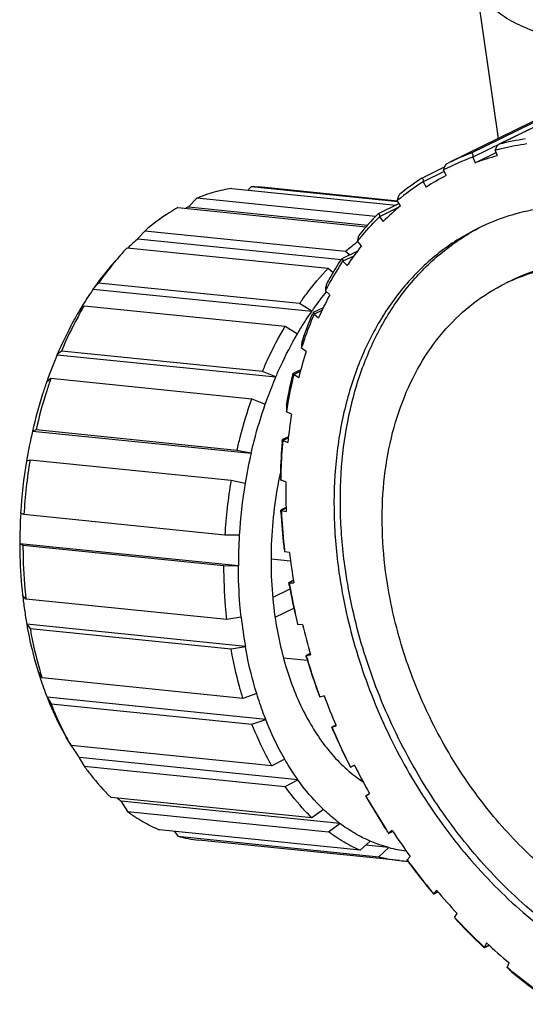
# Model space of a CAD drawing. Header units: millimetres. Extents: x 56 to 390, y 72 to 263.
# Tile 19 of 29: x 319 to 324, y 210 to 220. Entities that reach past the tile are written whole.
import ezdxf

# ---------------------------------------------------------------- set-up
doc = ezdxf.new("R2010")
doc.units = ezdxf.units.MM
doc.header["$LTSCALE"] = 23.1
doc.layers.add('20_ALL_FEATURES', color=7, linetype='CONTINUOUS')

msp = doc.modelspace()

# ---------------------------------------------------------------- linework, layer by layer
at = {"layer": '20_ALL_FEATURES', "color": 7}
for p, q in [((323.5866, 218.386), (323.3643, 219.9371)), ((325.4067, 219.2193), (323.5911, 218.3283)), ((325.2013, 219.1187), (323.3364, 218.2036)), ((324.921, 219.0408), (323.1059, 218.1501)), ((323.3364, 218.2036), (323.3599, 218.1485)), ((323.3599, 218.1485), (323.5648, 218.249)), ((323.5766, 218.217), (323.5559, 218.273)), ((323.0598, 218.1059), (322.8366, 217.9963)), ((323.085, 218.1397), (323.1059, 218.1501)), ((322.8366, 217.9963), (322.8344, 217.9951)), ((323.0592, 218.0648), (322.8537, 217.964)), ((323.0793, 218.025), (323.0522, 218.0786)), ((321.1779, 217.9134), (321.1441, 217.8827)), ((322.609, 217.7678), (321.1779, 217.9134)), ((322.604, 217.7754), (321.312, 217.9068)), ((322.8537, 217.964), (322.8832, 217.9119)), ((320.9872, 217.8987), (322.5902, 217.7357)), ((320.4602, 217.7113), (322.297, 217.5245)), ((320.6467, 217.8028), (320.5656, 217.7189)), ((320.5656, 217.7174), (320.5656, 217.7189)), ((320.5656, 217.7174), (322.3106, 217.54)), ((322.3898, 217.6255), (320.6467, 217.8028)), ((322.6204, 217.7505), (322.415, 217.6497)), ((322.6159, 217.7144), (322.4287, 217.6226)), ((322.6341, 217.7297), (322.6014, 217.7795)), ((322.4287, 217.6226), (322.4636, 217.5748)), ((320.1388, 217.4823), (320.0731, 217.4094)), ((322.0979, 217.2831), (320.1388, 217.4823)), ((320.0733, 217.4081), (320.0731, 217.4094)), ((320.0733, 217.4081), (322.0565, 217.2064)), ((322.2519, 217.3383), (322.2144, 217.3831)), ((319.8561, 217.1959), (319.9176, 217.2644)), ((319.9692, 217.3203), (321.9284, 217.121)), ((322.2082, 217.2819), (322.062, 217.2101)), ((322.1765, 217.2391), (322.0718, 217.1877)), ((322.1388, 217.2478), (322.0979, 217.2831)), ((322.0718, 217.1877), (322.1112, 217.1454)), ((321.9284, 217.121), (321.9769, 217.0792)), ((319.6888, 216.9739), (319.6365, 216.9176)), ((321.6479, 216.7746), (319.6888, 216.9739)), ((323.716, 217.0013), (323.6538, 216.9708)), ((319.637, 216.9165), (319.6365, 216.9176)), ((319.637, 216.9165), (321.7679, 216.6998)), ((321.9423, 216.8605), (321.9008, 216.8992)), ((319.4954, 216.6959), (319.5477, 216.7522)), ((319.5477, 216.7522), (321.5068, 216.553)), ((321.7679, 216.6998), (321.6479, 216.7746)), ((319.4954, 216.6959), (319.4951, 216.6953)), ((319.4954, 216.6959), (319.4951, 216.6953)), ((321.8797, 216.7343), (321.7826, 216.6866)), ((321.8671, 216.7071), (321.7918, 216.6702)), ((321.7918, 216.6702), (321.8347, 216.6344)), ((321.5068, 216.553), (321.6269, 216.4782)), ((319.3273, 216.312), (319.2856, 216.2768)), ((319.2862, 216.2761), (319.2856, 216.2768)), ((319.2862, 216.2761), (321.4172, 216.0593)), ((321.2864, 216.1128), (319.3273, 216.312)), ((321.7128, 216.308), (321.6683, 216.3397)), ((321.4172, 216.0593), (321.2864, 216.1128)), ((321.6605, 216.1298), (321.5887, 216.0946)), ((321.6558, 216.1121), (321.5956, 216.0826)), ((321.5956, 216.0826), (321.641, 216.0542)), ((319.1826, 216.0107), (319.1824, 216.0103)), ((319.1826, 216.0107), (319.1824, 216.0103)), ((319.1826, 216.0107), (319.2243, 216.046)), ((319.2243, 216.046), (321.1834, 215.8467)), ((321.1834, 215.8467), (321.3142, 215.7933)), ((321.569, 215.6945), (321.5227, 215.7184)), ((319.0449, 215.531), (319.0443, 215.5308)), ((319.0449, 215.531), (319.0443, 215.5308)), ((319.045, 215.5305), (319.0443, 215.5308)), ((319.079, 215.5419), (319.0449, 215.531)), ((319.045, 215.5305), (321.176, 215.3138)), ((321.0382, 215.3427), (319.079, 215.5419)), ((321.5405, 215.4758), (321.4833, 215.4477)), ((321.5393, 215.4647), (321.4881, 215.4396)), ((321.4881, 215.4396), (321.5348, 215.4193)), ((321.176, 215.3138), (321.0382, 215.3427)), ((318.9864, 215.2384), (318.9903, 215.2397)), ((318.9864, 215.2384), (318.9872, 215.2387)), ((318.9864, 215.2384), (318.9864, 215.2382)), ((318.9864, 215.2384), (318.9864, 215.2382)), ((318.9872, 215.2387), (318.9903, 215.2397)), ((318.9903, 215.2397), (319.0211, 215.2495)), ((319.0211, 215.2495), (320.9803, 215.0503)), ((320.9803, 215.0503), (321.1181, 215.0214)), ((321.5145, 215.0351), (321.4675, 215.0505)), ((318.9298, 214.7301), (318.929, 214.7304)), ((318.9298, 214.7301), (318.929, 214.7304)), ((318.9609, 214.716), (318.9298, 214.7301)), ((321.5173, 214.7856), (321.4688, 214.7618)), ((321.4711, 214.759), (321.4719, 214.7569)), ((321.5175, 214.7793), (321.4719, 214.7569)), ((321.4719, 214.7569), (321.5188, 214.7452)), ((320.92, 214.5167), (318.9609, 214.716)), ((321.0608, 214.5138), (320.92, 214.5167)), ((318.9202, 214.4317), (318.9209, 214.4318)), ((318.9202, 214.4317), (318.9237, 214.4301)), ((318.9202, 214.4317), (318.9237, 214.4301)), ((321.0519, 214.2151), (318.9209, 214.4318)), ((318.9237, 214.4301), (318.952, 214.4173)), ((318.952, 214.4173), (320.9112, 214.218)), ((321.5507, 214.346), (321.5042, 214.3526)), ((321.561, 214.2627), (321.3702, 214.2822)), ((320.9112, 214.218), (321.0519, 214.2151)), ((321.5889, 214.0751), (321.5456, 214.0538)), ((321.5894, 214.072), (321.5473, 214.0514)), ((321.5552, 213.9881), (321.3869, 213.9055)), ((321.5473, 214.0514), (321.5933, 214.0486)), ((318.9476, 213.9306), (318.9476, 213.9302)), ((318.9476, 213.9306), (318.9476, 213.9302)), ((318.9486, 213.9291), (318.9476, 213.9302)), ((318.9486, 213.9291), (318.9476, 213.9302)), ((318.9809, 213.8906), (318.9486, 213.9291)), ((320.94, 213.6913), (318.9809, 213.8906)), ((321.4098, 213.7136), (321.5921, 213.8031)), ((321.0794, 213.714), (320.94, 213.6913)), ((318.9884, 213.6455), (318.9892, 213.646)), ((318.9884, 213.6455), (318.9885, 213.6454)), ((318.9884, 213.6455), (318.9885, 213.6454)), ((318.9885, 213.6454), (319.0217, 213.6058)), ((321.1202, 213.4293), (318.9892, 213.646)), ((319.0217, 213.6058), (320.9808, 213.4066)), ((321.6317, 213.6417), (321.631, 213.6433)), ((321.6766, 213.6441), (321.6317, 213.6417)), ((320.9808, 213.4066), (321.1202, 213.4293)), ((321.7254, 213.2913), (321.4921, 213.3151)), ((321.7523, 213.361), (321.7119, 213.3412)), ((321.7526, 213.36), (321.7126, 213.3404)), ((321.7126, 213.3404), (321.7565, 213.3465)), ((319.0987, 213.1854), (319.0989, 213.1847)), ((319.0987, 213.1853), (319.0989, 213.1847)), ((319.1377, 213.1219), (319.0989, 213.1847)), ((321.0968, 212.9227), (319.1377, 213.1219)), ((319.1866, 212.9333), (319.1872, 212.9343)), ((319.1866, 212.9333), (319.2253, 212.8705)), ((321.3182, 212.7176), (319.1872, 212.9343)), ((321.2305, 212.9689), (321.0968, 212.9227)), ((321.8455, 212.9382), (321.847, 212.9355)), ((321.8892, 212.9468), (321.847, 212.9355)), ((319.2253, 212.8705), (321.1845, 212.6713)), ((321.1845, 212.6713), (321.3182, 212.7176)), ((322.0026, 212.6606), (321.9636, 212.6414)), ((322.0027, 212.6605), (321.9637, 212.6414)), ((321.9637, 212.6414), (322.0044, 212.6563)), ((319.372, 212.5454), (319.3725, 212.5447)), ((319.372, 212.5454), (319.3725, 212.5447)), ((319.4206, 212.4623), (319.3725, 212.5447)), ((319.3732, 212.5479), (319.3744, 212.5457)), ((319.3732, 212.5479), (319.3743, 212.5457)), ((321.3797, 212.2631), (319.4206, 212.4623)), ((319.501, 212.3439), (319.5015, 212.3451)), ((319.501, 212.3439), (319.5492, 212.2615)), ((321.6325, 212.1284), (319.5015, 212.3451)), ((321.5039, 212.3292), (321.3797, 212.2631)), ((319.5492, 212.2615), (321.5083, 212.0623)), ((322.1447, 212.2513), (322.1431, 212.2544)), ((322.1832, 212.2711), (322.1447, 212.2513)), ((322.1447, 212.2513), (322.1836, 212.2703)), ((321.5083, 212.0623), (321.6325, 212.1284)), ((322.2367, 212.1296), (322.258, 212.1274)), ((321.7695, 211.7576), (319.8103, 211.9569)), ((322.2943, 211.9716), (322.3309, 211.995)), ((319.9104, 211.9172), (319.9107, 211.9187)), ((319.9104, 211.9172), (319.971, 211.8203)), ((322.0417, 211.702), (319.9107, 211.9187)), ((319.971, 211.8203), (321.9302, 211.621)), ((321.881, 211.8386), (321.7695, 211.7576)), ((321.9302, 211.621), (322.0417, 211.702)), ((322.2395, 211.4407), (320.2803, 211.6399)), ((320.4279, 211.6249), (320.4622, 211.5768)), ((320.4622, 211.5768), (322.4214, 211.3776)), ((322.5176, 211.6059), (322.5159, 211.6085)), ((322.5514, 211.6339), (322.5176, 211.6059)), ((322.5571, 211.6252), (322.5176, 211.6059)), ((322.5177, 211.6053), (322.5176, 211.6059)), ((322.5574, 211.6248), (322.5177, 211.6053)), ((322.6236, 211.3404), (320.6645, 211.5397)), ((322.336, 211.5304), (322.2395, 211.4407)), ((322.5179, 211.4673), (322.2927, 211.4902)), ((322.4214, 211.3776), (322.5179, 211.4673)), ((322.6964, 211.3476), (322.7279, 211.3789)), ((322.9564, 211.0152), (322.9552, 211.0167)), ((322.9846, 211.0507), (322.9564, 211.0152)), ((322.9564, 211.0152), (322.9975, 211.0354)), ((322.9989, 211.0337), (322.957, 211.0132)), ((323.16, 210.7846), (323.1857, 210.823)), ((323.4724, 210.5359), (323.4504, 210.4938)), ((323.4504, 210.4938), (323.4944, 210.5155)), ((323.498, 210.5121), (323.4519, 210.4895)), ((323.6738, 210.2967), (323.693, 210.3412))]:
    msp.add_line(p, q, dxfattribs=at)
at = {"layer": '20_ALL_FEATURES', "color": 4}
for p, q in [((325.4105, 219.2207), (323.5954, 218.33)), ((323.3184, 218.2424), (325.1335, 219.1331))]:
    msp.add_line(p, q, dxfattribs=at)
at = {"layer": '20_ALL_FEATURES', "color": 7}
for centre, radius, start, end in [((324.2394, 215.7985), 2.6121, 98.59346, 104.27344), ((324.1929, 215.872), 2.4839, 110.16933, 117.33584), ((324.2092, 215.9016), 2.5046, 110.83515, 116.13493), ((324.216, 215.8177), 2.4831, 104.92263, 110.16896), ((324.208, 215.8425), 2.4571, 117.34671, 122.62574), ((321.1825, 216.6324), 1.281, 84.20032, 90.20876), ((324.2245, 215.8246), 2.5409, 122.64951, 129.70389), ((324.2403, 215.8551), 2.5605, 123.3036, 129.04981), ((321.1567, 216.2843), 1.5502, 112.41295, 113.69594), ((324.2936, 215.7319), 2.5971, 129.71594, 134.79978), ((324.3959, 215.6905), 2.7873, 135.45977, 140.88604), ((324.3922, 215.6233), 2.1351, 117.11219, 117.99653), ((321.5519, 215.6945), 2.2633, 130.78801, 134.11061), ((323.5266, 215.6329), 2.1828, 126.86196, 130.88583), ((324.5202, 215.5351), 2.8977, 141.51641, 146.23967), ((321.9621, 215.4285), 2.7479, 138.07659, 139.99468), ((321.8751, 215.5069), 2.6308, 136.42602, 138.08132), ((324.4568, 215.3345), 1.8227, 113.96285, 116.13814), ((324.9062, 215.3117), 3.3442, 152.40976, 156.70143), ((323.1441, 214.6294), 4.1946, 156.88571, 160.75793), ((325.4346, 215.1187), 3.9072, 162.27855, 166.14713), ((326.0555, 214.998), 4.5403, 171.17502, 174.67553), ((323.7224, 214.4521), 4.8001, 167.01795, 170.5688), ((326.4306, 215.0074), 4.9699, 175.12941, 178.8182), ((325.8763, 214.2309), 4.8234, 167.02653, 170.56718), ((323.8223, 214.435), 4.9021, 170.56981, 176.54578), ((324.0093, 214.416), 5.0573, 170.51347, 176.59979), ((325.9684, 214.2168), 5.0573, 170.51347, 176.59979), ((325.9506, 214.2186), 4.8987, 170.56788, 176.54538), ((326.6954, 214.9667), 5.1814, 179.24347, 182.44973), ((323.7795, 214.4374), 4.8586, 176.54609, 180.06559), ((327.0617, 215.0191), 5.6016, 182.8629, 186.27002), ((326.9998, 214.9952), 5.5331, 182.46777, 186.0941), ((325.8971, 214.2211), 4.8451, 176.53595, 180.07048), ((327.1427, 215.0097), 5.6767, 186.08652, 186.64708), ((327.2715, 215.0141), 5.7597, 186.66154, 189.6504), ((327.3969, 215.0456), 5.9335, 189.64576, 189.87824), ((327.587, 215.0954), 6.1325, 190.03278, 193.24154), ((327.5344, 215.0711), 6.0733, 189.89304, 193.13171), ((323.3273, 214.4117), 4.4053, 186.28932, 188.1489), ((323.1906, 214.3924), 4.2672, 188.15328, 190.07427), ((325.3581, 214.1819), 4.3042, 186.24115, 190.07078), ((327.6339, 215.0938), 6.1754, 193.12717, 193.60002), ((321.6953, 213.6693), 0.0694, 199.95135, 202.01978), ((327.7084, 215.1043), 6.206, 193.60896, 196.45383), ((327.8064, 215.1398), 6.3539, 196.45106, 196.72888), ((327.9391, 215.1898), 6.4973, 196.81489, 199.90375), ((327.8978, 215.1684), 6.4497, 196.73879, 200.25526), ((327.9533, 215.1847), 6.4639, 200.25608, 203.0259), ((328.013, 215.2123), 6.573, 203.02489, 203.35032), ((321.8401, 213.8586), 2.7935, 208.03424, 209.98938), ((328.0792, 215.2439), 6.6475, 203.37411, 206.41788), ((328.0313, 215.2203), 6.593, 203.35154, 206.73459), ((321.4693, 213.7452), 2.415, 212.09384, 215.43103), ((327.9866, 215.198), 6.4997, 206.76324, 209.52403), ((320.8875, 213.2264), 1.6323, 231.39336, 233.24323), ((327.9644, 215.182), 6.5159, 209.51858, 212.99401), ((328.01, 215.204), 6.5676, 209.86836, 212.93796), ((320.7953, 212.8206), 1.2875, 255.00967, 264.16978), ((327.921, 215.1542), 6.4643, 212.99635, 213.26451), ((327.8252, 215.0962), 6.3088, 213.28522, 216.10261), ((322.8369, 212.6691), 1.2435, 255.13099, 263.10212), ((322.7535, 212.6163), 1.2825, 254.99158, 264.18787), ((322.7529, 212.6118), 1.2779, 264.19524, 267.81113), ((327.8042, 215.0729), 6.322, 216.10494, 216.54911), ((327.7622, 215.0284), 6.2639, 216.45084, 219.62032), ((327.7114, 215.0025), 6.2055, 216.53743, 219.73564), ((327.6421, 214.9455), 6.1158, 219.73977, 219.97164), ((327.5181, 214.8517), 5.9161, 219.97739, 222.91929), ((327.4694, 214.7924), 5.8849, 222.92333, 223.44794), ((327.4002, 214.7035), 5.7772, 223.27976, 226.62626), ((327.3479, 214.6748), 5.7159, 223.42926, 226.80946), ((327.2655, 214.5879), 5.5961, 226.81599, 227.01993), ((327.1358, 214.4647), 5.3719, 227.00184, 230.14039), ((327.0009, 214.2447), 5.1686, 230.52198, 234.12766)]:
    msp.add_arc(centre, radius, start, end, dxfattribs=at)
for points, knots in [([(325.0215, 219.2028), (324.9035, 219.2148), (324.6788, 219.2431), (324.3617, 219.3023), (324.0832, 219.3755), (323.8463, 219.462), (323.6532, 219.5611), (323.5249, 219.6577), (323.4495, 219.7413), (323.4077, 219.8041), (323.3785, 219.8693), (323.3675, 219.9146), (323.3643, 219.9371)], [0, 0, 0, 0, 0.186395, 0.355566, 0.506354, 0.638121, 0.75099, 0.846256, 0.888281, 0.927323, 0.964224, 1, 1, 1, 1]), ([(323.5559, 218.273), (323.5812, 218.2798), (323.6832, 218.3053), (323.7867, 218.3246), (323.8649, 218.3355)], [0, 0, 0, 0, 0.248727, 1, 1, 1, 1]), ([(323.5911, 218.3283), (323.5863, 218.326), (323.5777, 218.3184), (323.5648, 218.3001), (323.5584, 218.2839), (323.5559, 218.273)], [0, 0, 0, 0, 0.23784, 0.498669, 1, 1, 1, 1]), ([(323.5954, 218.33), (323.5951, 218.3299), (323.5936, 218.3295), (323.5921, 218.3289), (323.5911, 218.3283)], [0, 0, 0, 0, 0.239551, 1, 1, 1, 1]), ([(323.3272, 218.2429), (323.3266, 218.2431), (323.3236, 218.2438), (323.3205, 218.2432), (323.3184, 218.2424)], [0, 0, 0, 0, 0.22775, 1, 1, 1, 1]), ([(323.3272, 218.2429), (323.3286, 218.2425), (323.3311, 218.241), (323.334, 218.2375), (323.336, 218.2331), (323.3377, 218.2261), (323.3382, 218.2161), (323.3372, 218.2079), (323.3364, 218.2036)], [0, 0, 0, 0, 0.097591, 0.198978, 0.309182, 0.429507, 0.6984, 1, 1, 1, 1]), ([(323.085, 218.1397), (323.0802, 218.1373), (323.0716, 218.1285), (323.0595, 218.1082), (323.054, 218.0904), (323.0523, 218.0785)], [0, 0, 0, 0, 0.230201, 0.496624, 1, 1, 1, 1]), ([(322.8457, 217.9969), (322.8444, 217.9975), (322.8412, 217.9981), (322.8381, 217.9971), (322.8366, 217.9963)], [0, 0, 0, 0, 0.453388, 1, 1, 1, 1]), ([(322.8457, 217.9969), (322.85, 217.9948), (322.8535, 217.9859), (322.8545, 217.9746), (322.8541, 217.9676), (322.8537, 217.964)], [0, 0, 0, 0, 0.413117, 0.688018, 1, 1, 1, 1]), ([(320.9872, 217.8987), (320.9296, 217.89), (320.8138, 217.8649), (320.702, 217.8257), (320.6467, 217.8028)], [0, 0, 0, 0, 0.493194, 1, 1, 1, 1]), ([(322.6272, 217.8436), (322.6252, 217.8419), (322.6214, 217.8378), (322.6148, 217.8278), (322.6062, 217.8087), (322.6022, 217.791), (322.6014, 217.7794)], [0, 0, 0, 0, 0.110587, 0.238077, 0.507896, 1, 1, 1, 1]), ([(320.4602, 217.7113), (320.4324, 217.6955), (320.3197, 217.6274), (320.2142, 217.5476), (320.1388, 217.4823)], [0, 0, 0, 0, 0.242813, 1, 1, 1, 1]), ([(324.638, 217.7201), (324.5283, 217.7312), (324.3101, 217.7397), (323.9876, 217.7087), (323.6784, 217.634), (323.4831, 217.5554), (323.3895, 217.5095)], [0, 0, 0, 0, 0.258034, 0.509351, 0.75591, 1, 1, 1, 1]), ([(322.2144, 217.3831), (322.2312, 217.4042), (322.2991, 217.4871), (322.3718, 217.5661), (322.4287, 217.6226)], [0, 0, 0, 0, 0.252052, 1, 1, 1, 1]), ([(322.4143, 217.6493), (322.4139, 217.6491), (322.412, 217.6481), (322.4104, 217.6467), (322.4092, 217.6455)], [0, 0, 0, 0, 0.220319, 1, 1, 1, 1]), ([(322.4219, 217.6491), (322.4209, 217.6498), (322.4182, 217.6508), (322.4156, 217.65), (322.4143, 217.6493)], [0, 0, 0, 0, 0.459515, 1, 1, 1, 1]), ([(322.4219, 217.6491), (322.4233, 217.6482), (322.4257, 217.6449), (322.4286, 217.6359), (322.4289, 217.6281), (322.4287, 217.6226)], [0, 0, 0, 0, 0.185074, 0.414405, 1, 1, 1, 1]), ([(323.3895, 217.5095), (323.2622, 217.447), (323.0174, 217.2948), (322.6981, 216.9954), (322.4313, 216.6309), (322.2225, 216.2095), (322.0753, 215.7402), (321.9923, 215.2325), (321.9749, 214.6968), (322.0066, 214.3336), (322.0328, 214.1504)], [0, 0, 0, 0, 0.109951, 0.221923, 0.337675, 0.458508, 0.58518, 0.717907, 0.85641, 1, 1, 1, 1]), ([(322.095, 214.1809), (322.0693, 214.3604), (322.0378, 214.7164), (322.053, 215.2419), (322.1311, 215.7408), (322.2709, 216.2035), (322.4701, 216.6209), (322.7252, 216.9845), (323.0315, 217.2865), (323.2672, 217.4432), (323.39, 217.5085)], [0, 0, 0, 0, 0.14327, 0.281585, 0.414276, 0.541054, 0.662089, 0.778057, 0.890149, 1, 1, 1, 1]), ([(322.2332, 217.4489), (322.2296, 217.4444), (322.2241, 217.4335), (322.2169, 217.4116), (322.2143, 217.3941), (322.2144, 217.3831)], [0, 0, 0, 0, 0.247403, 0.521189, 1, 1, 1, 1]), ([(319.8561, 217.1959), (319.8368, 217.1744), (319.7592, 217.0852), (319.6875, 216.9909), (319.6365, 216.9176)], [0, 0, 0, 0, 0.244507, 1, 1, 1, 1]), ([(319.8573, 217.195), (319.8427, 217.1775), (319.7839, 217.1058), (319.7286, 217.0313), (319.6888, 216.9739)], [0, 0, 0, 0, 0.245908, 1, 1, 1, 1]), ([(321.9008, 216.8992), (321.9139, 216.9242), (321.967, 217.0226), (322.0253, 217.1183), (322.0718, 217.1877)], [0, 0, 0, 0, 0.252649, 1, 1, 1, 1]), ([(321.9128, 216.9653), (321.9238, 216.9858), (321.968, 217.0662), (322.0157, 217.1448), (322.0533, 217.2022)], [0, 0, 0, 0, 0.252146, 1, 1, 1, 1]), ([(322.06, 217.2092), (322.0595, 217.2089), (322.0567, 217.2071), (322.0547, 217.2044), (322.0533, 217.2022)], [0, 0, 0, 0, 0.194311, 1, 1, 1, 1]), ([(322.0662, 217.2083), (322.0655, 217.209), (322.0634, 217.2102), (322.0611, 217.2097), (322.06, 217.2092)], [0, 0, 0, 0, 0.478421, 1, 1, 1, 1]), ([(322.0662, 217.2083), (322.0672, 217.2074), (322.0688, 217.2048), (322.0711, 217.1979), (322.0716, 217.1919), (322.0718, 217.1877)], [0, 0, 0, 0, 0.183975, 0.41325, 1, 1, 1, 1]), ([(324.7818, 217.1811), (324.6881, 217.1907), (324.5019, 217.1979), (324.2265, 217.1714), (323.9626, 217.1077), (323.7959, 217.0406), (323.716, 217.0013)], [0, 0, 0, 0, 0.258034, 0.509351, 0.75591, 1, 1, 1, 1]), ([(323.7165, 217.0001), (323.7927, 217.034), (323.9508, 217.0916), (324.1994, 217.1456), (324.4576, 217.167), (324.6319, 217.1595), (324.7196, 217.1506)], [0, 0, 0, 0, 0.244001, 0.490741, 0.742181, 1, 1, 1, 1]), ([(321.6479, 216.7746), (321.6697, 216.806), (321.7565, 216.9266), (321.8522, 217.041), (321.9284, 217.121)], [0, 0, 0, 0, 0.256915, 1, 1, 1, 1]), ([(321.9128, 216.9653), (321.9101, 216.9602), (321.906, 216.9486), (321.9023, 216.9311), (321.9005, 216.9145), (321.9004, 216.904), (321.9008, 216.8992)], [0, 0, 0, 0, 0.259823, 0.537245, 0.788054, 1, 1, 1, 1]), ([(322.4957, 214.1033), (322.4517, 214.41), (322.4357, 214.8715), (322.532, 215.4604), (322.6576, 215.8611), (322.8359, 216.2208), (323.0636, 216.532), (323.3362, 216.7876), (323.5452, 216.9175), (323.6538, 216.9708)], [0, 0, 0, 0, 0.281728, 0.414522, 0.541259, 0.662153, 0.777964, 0.889993, 1, 1, 1, 1]), ([(319.637, 216.9165), (319.6248, 216.8991), (319.5765, 216.828), (319.531, 216.755), (319.4983, 216.6991)], [0, 0, 0, 0, 0.246594, 1, 1, 1, 1]), ([(321.7679, 216.6998), (321.7794, 216.7163), (321.8253, 216.7809), (321.8737, 216.8437), (321.9113, 216.8894)], [0, 0, 0, 0, 0.253601, 1, 1, 1, 1]), ([(319.5477, 216.7522), (319.5274, 216.7175), (319.4469, 216.5744), (319.3758, 216.4261), (319.3273, 216.312)], [0, 0, 0, 0, 0.244992, 1, 1, 1, 1]), ([(319.4951, 216.6953), (319.4758, 216.6623), (319.3995, 216.5261), (319.3319, 216.3851), (319.2856, 216.2768)], [0, 0, 0, 0, 0.24509, 1, 1, 1, 1]), ([(321.6269, 216.4782), (321.638, 216.4973), (321.6829, 216.5726), (321.7306, 216.6461), (321.7679, 216.6998)], [0, 0, 0, 0, 0.253464, 1, 1, 1, 1]), ([(321.6683, 216.3397), (321.6774, 216.368), (321.7145, 216.4796), (321.757, 216.5895), (321.7918, 216.6702)], [0, 0, 0, 0, 0.252855, 1, 1, 1, 1]), ([(321.6739, 216.4049), (321.6815, 216.428), (321.7126, 216.5194), (321.7473, 216.6096), (321.7753, 216.6762)], [0, 0, 0, 0, 0.252318, 1, 1, 1, 1]), ([(321.7826, 216.6866), (321.7811, 216.6859), (321.7782, 216.6825), (321.7763, 216.6787), (321.7753, 216.6762)], [0, 0, 0, 0, 0.379736, 1, 1, 1, 1]), ([(321.7875, 216.6851), (321.7869, 216.6859), (321.7855, 216.6873), (321.7834, 216.6871), (321.7826, 216.6866)], [0, 0, 0, 0, 0.50339, 1, 1, 1, 1]), ([(321.7875, 216.6851), (321.7888, 216.6834), (321.7907, 216.6783), (321.7915, 216.6732), (321.7918, 216.6702)], [0, 0, 0, 0, 0.416116, 1, 1, 1, 1]), ([(321.2864, 216.1128), (321.3028, 216.1513), (321.3694, 216.3014), (321.4451, 216.4474), (321.5068, 216.553)], [0, 0, 0, 0, 0.254935, 1, 1, 1, 1]), ([(321.4172, 216.0593), (321.4328, 216.0959), (321.4963, 216.2387), (321.5682, 216.3776), (321.6269, 216.4782)], [0, 0, 0, 0, 0.254847, 1, 1, 1, 1]), ([(321.6739, 216.4049), (321.672, 216.3992), (321.6694, 216.3872), (321.6675, 216.3697), (321.6671, 216.3537), (321.6677, 216.344), (321.6683, 216.3397)], [0, 0, 0, 0, 0.274976, 0.556426, 0.801529, 1, 1, 1, 1]), ([(321.5223, 215.7813), (321.5264, 215.8066), (321.5437, 215.9068), (321.5645, 216.0064), (321.5821, 216.0804)], [0, 0, 0, 0, 0.252229, 1, 1, 1, 1]), ([(321.5227, 215.7184), (321.5275, 215.7493), (321.5479, 215.8715), (321.5734, 215.9928), (321.5956, 216.0826)], [0, 0, 0, 0, 0.252742, 1, 1, 1, 1]), ([(321.5821, 216.0804), (321.583, 216.0838), (321.5842, 216.0883), (321.5868, 216.093), (321.5881, 216.0943), (321.5887, 216.0946)], [0, 0, 0, 0, 0.662628, 0.866662, 1, 1, 1, 1]), ([(321.5887, 216.0946), (321.5891, 216.0948), (321.5898, 216.095), (321.5914, 216.0945), (321.5921, 216.0934), (321.5926, 216.0926)], [0, 0, 0, 0, 0.226317, 0.442508, 1, 1, 1, 1]), ([(321.5956, 216.0826), (321.5953, 216.0846), (321.5945, 216.088), (321.5933, 216.0913), (321.5926, 216.0926)], [0, 0, 0, 0, 0.573455, 1, 1, 1, 1]), ([(319.1824, 216.0103), (319.1689, 215.9714), (319.1163, 215.8136), (319.0724, 215.6528), (319.0443, 215.5308)], [0, 0, 0, 0, 0.247345, 1, 1, 1, 1]), ([(319.2243, 216.046), (319.21, 216.0051), (319.1545, 215.8392), (319.1085, 215.6702), (319.079, 215.5419)], [0, 0, 0, 0, 0.247292, 1, 1, 1, 1]), ([(321.3142, 215.7933), (321.3221, 215.8159), (321.3542, 215.9055), (321.3893, 215.9939), (321.4172, 216.0593)], [0, 0, 0, 0, 0.252185, 1, 1, 1, 1]), ([(321.0382, 215.3427), (321.0481, 215.3857), (321.0895, 215.5557), (321.1402, 215.7234), (321.1834, 215.8467)], [0, 0, 0, 0, 0.25255, 1, 1, 1, 1]), ([(321.176, 215.3138), (321.1855, 215.3547), (321.225, 215.5163), (321.2732, 215.6759), (321.3142, 215.7933)], [0, 0, 0, 0, 0.252506, 1, 1, 1, 1]), ([(321.5223, 215.7813), (321.5213, 215.7752), (321.5202, 215.763), (321.5199, 215.7458), (321.5207, 215.731), (321.5219, 215.7221), (321.5227, 215.7184)], [0, 0, 0, 0, 0.292705, 0.578417, 0.816776, 1, 1, 1, 1]), ([(321.4675, 215.0505), (321.468, 215.0833), (321.471, 215.2132), (321.4791, 215.3429), (321.4881, 215.4396)], [0, 0, 0, 0, 0.252405, 1, 1, 1, 1]), ([(321.4786, 215.4294), (321.4788, 215.432), (321.4793, 215.4364), (321.4804, 215.4421), (321.4815, 215.4457), (321.4827, 215.4474), (321.4833, 215.4477)], [0, 0, 0, 0, 0.404686, 0.703566, 0.895205, 1, 1, 1, 1]), ([(321.4833, 215.4477), (321.4835, 215.4478), (321.4841, 215.4479), (321.4849, 215.4474), (321.4856, 215.4465), (321.486, 215.4457), (321.4862, 215.4452)], [0, 0, 0, 0, 0.182305, 0.383348, 0.651107, 1, 1, 1, 1]), ([(321.4881, 215.4396), (321.488, 215.4402), (321.4875, 215.4421), (321.4868, 215.444), (321.4862, 215.4452)], [0, 0, 0, 0, 0.291936, 1, 1, 1, 1]), ([(321.4621, 215.1313), (321.4119, 214.8989), (321.3529, 214.4284), (321.3752, 213.9545), (321.4083, 213.7231)], [0, 0, 0, 0, 0.504122, 1, 1, 1, 1]), ([(321.4617, 215.1099), (321.4614, 215.0979), (321.4624, 215.0812), (321.465, 215.0614), (321.4666, 215.0537), (321.4675, 215.0505)], [0, 0, 0, 0, 0.603562, 0.834084, 1, 1, 1, 1]), ([(321.4672, 214.7393), (321.467, 214.7426), (321.4668, 214.7481), (321.467, 214.7552), (321.4676, 214.7593), (321.4682, 214.7615), (321.4688, 214.7618)], [0, 0, 0, 0, 0.429061, 0.73582, 0.918348, 1, 1, 1, 1]), ([(321.4688, 214.7618), (321.4691, 214.762), (321.47, 214.7614), (321.4705, 214.7603), (321.4709, 214.7595), (321.4711, 214.759)], [0, 0, 0, 0, 0.315743, 0.606967, 1, 1, 1, 1]), ([(318.9202, 214.4317), (318.9202, 214.3895), (318.9226, 214.2222), (318.9339, 214.055), (318.9476, 213.9306)], [0, 0, 0, 0, 0.252179, 1, 1, 1, 1]), ([(318.952, 214.4173), (318.952, 214.3729), (318.9544, 214.197), (318.9664, 214.0213), (318.9809, 213.8906)], [0, 0, 0, 0, 0.25222, 1, 1, 1, 1]), ([(321.4937, 214.4073), (321.495, 214.3956), (321.4974, 214.3799), (321.5014, 214.3617), (321.5032, 214.3551), (321.5042, 214.3526)], [0, 0, 0, 0, 0.633034, 0.854189, 1, 1, 1, 1]), ([(320.94, 213.6913), (320.9352, 213.7346), (320.9183, 213.9097), (320.9112, 214.0857), (320.9112, 214.218)], [0, 0, 0, 0, 0.247616, 1, 1, 1, 1]), ([(321.0794, 213.714), (321.0749, 213.7552), (321.0589, 213.9218), (321.0521, 214.0892), (321.0519, 214.2151)], [0, 0, 0, 0, 0.24766, 1, 1, 1, 1]), ([(325.8155, 209.968), (325.7105, 209.9786), (325.4982, 210.0132), (325.0707, 210.1323), (324.5394, 210.3758), (323.942, 210.7947), (323.3954, 211.3288), (322.9197, 211.958), (322.5324, 212.6587), (322.2479, 213.4046), (322.1321, 213.9223), (322.095, 214.1809)], [0, 0, 0, 0, 0.052785, 0.107271, 0.221543, 0.342925, 0.470372, 0.602115, 0.735922, 0.869351, 1, 1, 1, 1]), ([(322.0328, 214.1504), (322.0699, 213.8918), (322.1858, 213.3741), (322.4702, 212.6282), (322.8576, 211.9275), (323.3332, 211.2983), (323.8799, 210.7642), (324.4772, 210.3453), (325.0085, 210.1018), (325.436, 209.9826), (325.6484, 209.9481), (325.7534, 209.9375)], [0, 0, 0, 0, 0.130649, 0.264078, 0.397885, 0.529628, 0.657075, 0.778457, 0.892729, 0.947215, 1, 1, 1, 1]), ([(325.6718, 210.5069), (325.4898, 210.5254), (325.1176, 210.6097), (324.5826, 210.855), (324.0724, 211.2126), (323.6058, 211.6686), (323.1997, 212.2057), (322.8691, 212.8039), (322.6263, 213.4406), (322.5273, 213.8825), (322.4957, 214.1033)], [0, 0, 0, 0, 0.107124, 0.221415, 0.342817, 0.470285, 0.60205, 0.735878, 0.86933, 1, 1, 1, 1]), ([(321.5482, 214.0271), (321.5475, 214.031), (321.5464, 214.0377), (321.5454, 214.0454), (321.5451, 214.0498), (321.5451, 214.0519), (321.5452, 214.0531), (321.5455, 214.0537), (321.5456, 214.0538)], [0, 0, 0, 0, 0.443595, 0.755376, 0.859565, 0.932695, 0.977995, 1, 1, 1, 1]), ([(321.5456, 214.0538), (321.5459, 214.054), (321.5468, 214.0528), (321.5471, 214.0521), (321.5473, 214.0514)], [0, 0, 0, 0, 0.284154, 1, 1, 1, 1]), ([(321.4083, 213.7231), (321.4335, 213.5473), (321.5068, 213.2116), (321.6647, 212.8207), (321.8263, 212.5505), (321.9593, 212.3759), (322.1055, 212.2271), (322.213, 212.1444), (322.2682, 212.1084)], [0, 0, 0, 0, 0.283155, 0.545704, 0.668177, 0.784502, 0.894915, 1, 1, 1, 1]), ([(321.6174, 213.6907), (321.6197, 213.6814), (321.6236, 213.6662), (321.6281, 213.6512), (321.6301, 213.6456)], [0, 0, 0, 0, 0.617664, 1, 1, 1, 1]), ([(318.9884, 213.6455), (318.9955, 213.6059), (319.0253, 213.451), (319.0642, 213.2978), (319.0987, 213.1853)], [0, 0, 0, 0, 0.254538, 1, 1, 1, 1]), ([(319.0217, 213.6058), (319.029, 213.5642), (319.0603, 213.4012), (319.1013, 213.2401), (319.1377, 213.1219)], [0, 0, 0, 0, 0.254627, 1, 1, 1, 1]), ([(321.0968, 212.9227), (321.0848, 212.9616), (321.0386, 213.1209), (321.0026, 213.2833), (320.9808, 213.4066)], [0, 0, 0, 0, 0.245284, 1, 1, 1, 1]), ([(321.2305, 212.9689), (321.2192, 213.0059), (321.1753, 213.1576), (321.141, 213.312), (321.1202, 213.4293)], [0, 0, 0, 0, 0.245368, 1, 1, 1, 1]), ([(321.7196, 213.3103), (321.7182, 213.3149), (321.7164, 213.3213), (321.7142, 213.3291), (321.7131, 213.3334), (321.7124, 213.3367), (321.7119, 213.3391), (321.7118, 213.3403), (321.7118, 213.3411), (321.7119, 213.3412)], [0, 0, 0, 0, 0.449372, 0.625325, 0.764372, 0.868439, 0.940433, 0.983213, 1, 1, 1, 1]), ([(321.7119, 213.3412), (321.712, 213.3412), (321.7124, 213.3409), (321.7125, 213.3406), (321.7126, 213.3404)], [0, 0, 0, 0, 0.286833, 1, 1, 1, 1]), ([(319.1008, 213.1816), (319.1073, 213.1605), (319.1337, 213.0772), (319.1633, 212.995), (319.1872, 212.9343)], [0, 0, 0, 0, 0.253262, 1, 1, 1, 1]), ([(319.1866, 212.9333), (319.2001, 212.8991), (319.2549, 212.7666), (319.3189, 212.6378), (319.372, 212.5454)], [0, 0, 0, 0, 0.256562, 1, 1, 1, 1]), ([(321.3182, 212.7176), (321.3102, 212.7379), (321.2785, 212.8208), (321.2501, 212.905), (321.2305, 212.9689)], [0, 0, 0, 0, 0.246685, 1, 1, 1, 1]), ([(321.8299, 212.9779), (321.833, 212.9693), (321.8381, 212.956), (321.8434, 212.9428), (321.8455, 212.9382)], [0, 0, 0, 0, 0.643389, 1, 1, 1, 1]), ([(319.2253, 212.8705), (319.2364, 212.8424), (319.2811, 212.7329), (319.3318, 212.6258), (319.3732, 212.5479)], [0, 0, 0, 0, 0.255101, 1, 1, 1, 1]), ([(321.5039, 212.3292), (321.4865, 212.3595), (321.4174, 212.4854), (321.358, 212.6165), (321.3182, 212.7176)], [0, 0, 0, 0, 0.243499, 1, 1, 1, 1]), ([(321.3797, 212.2631), (321.3614, 212.2949), (321.2886, 212.4271), (321.2262, 212.565), (321.1845, 212.6713)], [0, 0, 0, 0, 0.243381, 1, 1, 1, 1]), ([(321.9773, 212.6066), (321.9761, 212.6093), (321.9739, 212.6144), (321.9709, 212.6216), (321.9684, 212.6277), (321.9665, 212.6326), (321.9651, 212.6363), (321.9642, 212.6387), (321.9638, 212.6401), (321.9636, 212.6408), (321.9635, 212.6411), (321.9635, 212.6414), (321.9636, 212.6414)], [0, 0, 0, 0, 0.235768, 0.447363, 0.624072, 0.763967, 0.868949, 0.941706, 0.96676, 0.984606, 0.995479, 1, 1, 1, 1]), ([(321.6325, 212.1284), (321.6212, 212.1443), (321.5759, 212.2097), (321.5339, 212.2773), (321.5039, 212.3292)], [0, 0, 0, 0, 0.245832, 1, 1, 1, 1]), ([(319.5492, 212.2615), (319.5691, 212.2334), (319.649, 212.1259), (319.7385, 212.0256), (319.8103, 211.9569)], [0, 0, 0, 0, 0.257672, 1, 1, 1, 1]), ([(322.1259, 212.2863), (322.1293, 212.2793), (322.1348, 212.2686), (322.1405, 212.2579), (322.1427, 212.2542)], [0, 0, 0, 0, 0.640654, 1, 1, 1, 1]), ([(322.1427, 212.2542), (322.143, 212.2537), (322.1434, 212.253), (322.144, 212.252), (322.1444, 212.2516), (322.1446, 212.2512), (322.1447, 212.2513)], [0, 0, 0, 0, 0.435386, 0.743789, 0.929578, 1, 1, 1, 1]), ([(321.7695, 211.7576), (321.746, 211.7801), (321.6517, 211.8751), (321.567, 211.9796), (321.5083, 212.0623)], [0, 0, 0, 0, 0.242728, 1, 1, 1, 1]), ([(321.881, 211.8386), (321.8587, 211.86), (321.7691, 211.9505), (321.6885, 212.0499), (321.6325, 212.1284)], [0, 0, 0, 0, 0.242854, 1, 1, 1, 1]), ([(322.3148, 211.9332), (322.3117, 211.9385), (322.3065, 211.9477), (322.3007, 211.9584), (322.2974, 211.9649), (322.2958, 211.9681), (322.2948, 211.9702), (322.2944, 211.9712), (322.2943, 211.9716)], [0, 0, 0, 0, 0.418697, 0.730787, 0.840081, 0.920401, 0.973336, 1, 1, 1, 1]), ([(319.971, 211.8203), (320.0196, 211.7839), (320.1193, 211.7173), (320.2262, 211.6631), (320.2803, 211.6399)], [0, 0, 0, 0, 0.507509, 1, 1, 1, 1]), ([(322.0417, 211.702), (322.0278, 211.7123), (321.9722, 211.7553), (321.9192, 211.8019), (321.881, 211.8386)], [0, 0, 0, 0, 0.246074, 1, 1, 1, 1]), ([(322.336, 211.5304), (322.2845, 211.5526), (322.1828, 211.6042), (322.0879, 211.6674), (322.0417, 211.702)], [0, 0, 0, 0, 0.492624, 1, 1, 1, 1]), ([(322.2395, 211.4407), (322.1854, 211.4639), (322.0784, 211.5181), (321.9787, 211.5846), (321.9302, 211.621)], [0, 0, 0, 0, 0.492491, 1, 1, 1, 1]), ([(322.4981, 211.6329), (322.5015, 211.6276), (322.5071, 211.6192), (322.5129, 211.6109), (322.5152, 211.608)], [0, 0, 0, 0, 0.633735, 1, 1, 1, 1]), ([(322.5152, 211.608), (322.5155, 211.6076), (322.516, 211.6068), (322.5168, 211.6059), (322.5173, 211.6055), (322.5176, 211.6052), (322.5177, 211.6053)], [0, 0, 0, 0, 0.433286, 0.739, 0.924156, 1, 1, 1, 1]), ([(322.5179, 211.4673), (322.5024, 211.4714), (322.4407, 211.489), (322.3803, 211.5113), (322.336, 211.5304)], [0, 0, 0, 0, 0.248249, 1, 1, 1, 1]), ([(322.7238, 211.3069), (322.7201, 211.3119), (322.7136, 211.321), (322.7053, 211.3329), (322.6999, 211.3415), (322.6972, 211.3459), (322.6964, 211.3476)], [0, 0, 0, 0, 0.379385, 0.683545, 0.888479, 1, 1, 1, 1]), ([(322.9373, 211.034), (322.9405, 211.03), (322.9459, 211.0238), (322.9515, 211.0177), (322.9538, 211.0155)], [0, 0, 0, 0, 0.621711, 1, 1, 1, 1]), ([(322.957, 211.0132), (322.9569, 211.0131), (322.9565, 211.0133), (322.9554, 211.014), (322.9545, 211.0148), (322.9538, 211.0155)], [0, 0, 0, 0, 0.093182, 0.280882, 1, 1, 1, 1]), ([(322.9564, 211.0152), (322.9567, 211.0148), (322.9569, 211.0143), (322.9572, 211.0133), (322.957, 211.0132)], [0, 0, 0, 0, 0.716836, 1, 1, 1, 1]), ([(323.1943, 210.7429), (323.1863, 210.7514), (323.1761, 210.7631), (323.165, 210.7773), (323.1613, 210.7825), (323.16, 210.7847)], [0, 0, 0, 0, 0.64569, 0.862797, 1, 1, 1, 1]), ([(323.4327, 210.5041), (323.4356, 210.5014), (323.4405, 210.497), (323.4456, 210.4928), (323.4477, 210.4914)], [0, 0, 0, 0, 0.604158, 1, 1, 1, 1]), ([(323.4477, 210.4914), (323.4486, 210.4908), (323.4498, 210.49), (323.4514, 210.4893), (323.4519, 210.4895)], [0, 0, 0, 0, 0.693008, 1, 1, 1, 1]), ([(323.4519, 210.4895), (323.4522, 210.4897), (323.4521, 210.4908), (323.4514, 210.4921), (323.4508, 210.4932), (323.4504, 210.4938)], [0, 0, 0, 0, 0.238864, 0.491393, 1, 1, 1, 1]), ([(323.7148, 210.2552), (323.7055, 210.2628), (323.6935, 210.274), (323.6803, 210.2883), (323.6755, 210.2941), (323.6738, 210.2967)], [0, 0, 0, 0, 0.614288, 0.841412, 1, 1, 1, 1]), ([(323.9873, 210.0546), (323.9606, 210.0736), (323.8538, 210.1512), (323.75, 210.233), (323.6738, 210.2967)], [0, 0, 0, 0, 0.247775, 1, 1, 1, 1])]:
    msp.add_open_spline(points, degree=3, knots=knots, dxfattribs=at)

doc.saveas('drawing.dxf')
